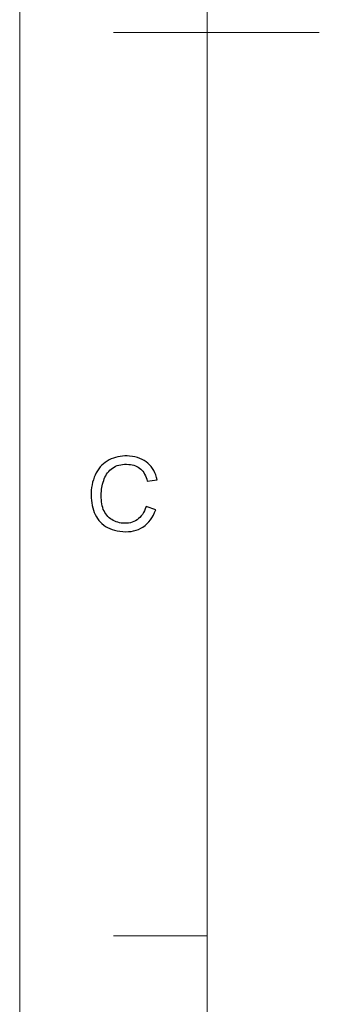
# Model space of a CAD drawing. Header units: millimetres. Extents: x -594 to 595, y -419 to 422.
# Tile 13 of 124: x -594 to -551, y -139 to 3. Entities that reach past the tile are written whole.
import ezdxf

# ---------------------------------------------------------------- set-up
doc = ezdxf.new("R2010")
doc.units = ezdxf.units.MM
doc.header["$MEASUREMENT"] = 0
doc.layers.add('layer 1', color=7, linetype='Continuous')

msp = doc.modelspace()

# ---------------------------------------------------------------- linework, layer by layer
at = {"layer": 'layer 1', "color": 1, "lineweight": 5}
for points in [[(-593.8483, -419.2454), (-593.8483, -419.2454), (-593.8483, 421.7542), (-593.8483, 421.7542)], [(-593.8483, -419.2454), (-593.8483, -419.2454), (-593.8483, 421.7542), (-593.8483, 421.7542)], [(-593.8483, -419.2454), (-593.8483, -419.2454), (-593.8483, 421.7542), (-593.8483, 421.7542)], [(-580.337, 1.2543), (-580.337, 1.2543), (-550.6596, 1.2543), (-550.6596, 1.2543)], [(-580.337, 1.2543), (-580.337, 1.2543), (-550.6596, 1.2543), (-550.6596, 1.2543)], [(-580.337, 1.2543), (-580.337, 1.2543), (-550.6596, 1.2543), (-550.6596, 1.2543)], [(-580.337, -128.7425), (-580.337, -128.7425), (-566.8255, -128.7425), (-566.8255, -128.7425)], [(-580.337, -128.7425), (-580.337, -128.7425), (-566.8255, -128.7425), (-566.8255, -128.7425)], [(-580.337, -128.7425), (-580.337, -128.7425), (-566.8255, -128.7425), (-566.8255, -128.7425)]]:
    msp.add_open_spline(points, degree=3, dxfattribs=at)
at = {"layer": 'layer 1', "color": 5, "lineweight": 9}
msp.add_open_spline([(-566.8255, 395.2242), (-566.8255, 395.2242), (-566.8255, -392.7155), (-566.8255, -392.7155)], degree=3, dxfattribs=at)
at = {"layer": 'layer 1', "color": 1}
msp.add_open_spline([(-575.6294, -66.9577), (-575.6294, -66.9577), (-574.243, -67.4318), (-574.243, -67.4318), (-574.243, -67.4318), (-574.641, -68.5499), (-575.2538, -69.3726), (-576.0796, -69.908), (-576.0796, -69.908), (-576.9027, -70.4411), (-577.8736, -70.6598), (-578.9869, -70.5639), (-578.9869, -70.5639), (-580.1405, -70.4634), (-581.0588, -70.1537), (-581.7418, -69.6306), (-581.7418, -69.6306), (-582.4225, -69.1073), (-582.9129, -68.3924), (-583.213, -67.4861), (-583.213, -67.4861), (-583.5109, -66.5771), (-583.6158, -65.6239), (-583.5258, -64.6192), (-583.5258, -64.6192), (-583.4282, -63.5262), (-583.1305, -62.5879), (-582.6325, -61.8118), (-582.6325, -61.8118), (-582.1346, -61.0328), (-581.4743, -60.4655), (-580.6485, -60.1116), (-580.6485, -60.1116), (-579.8251, -59.7556), (-578.9421, -59.618), (-577.9987, -59.699), (-577.9987, -59.699), (-576.9278, -59.7898), (-576.0497, -60.1363), (-575.3665, -60.7332), (-575.3665, -60.7332), (-574.686, -61.3327), (-574.243, -62.1286), (-574.043, -63.1233), (-574.043, -63.1233), (-574.043, -63.1233), (-575.4665, -63.3248), (-575.4665, -63.3248), (-575.4665, -63.3248), (-575.6469, -62.5389), (-575.9572, -61.9515), (-576.3975, -61.5635), (-576.3975, -61.5635), (-576.8375, -61.1728), (-577.4182, -60.947), (-578.1338, -60.8856), (-578.1338, -60.8856), (-578.9545, -60.8168), (-579.6601, -60.9494), (-580.2481, -61.2909), (-580.2481, -61.2909), (-580.8337, -61.6299), (-581.2691, -62.1162), (-581.5517, -62.7499), (-581.5517, -62.7499), (-581.8318, -63.3812), (-582.0046, -64.0445), (-582.0672, -64.7374), (-582.0672, -64.7374), (-582.1448, -65.6313), (-582.082, -66.4223), (-581.8771, -67.1126), (-581.8771, -67.1126), (-581.6717, -67.8005), (-581.3039, -68.336), (-580.7736, -68.7119), (-580.7736, -68.7119), (-580.243, -69.0901), (-579.6501, -69.3088), (-578.9995, -69.3628), (-578.9995, -69.3628), (-578.2039, -69.4316), (-577.5132, -69.2643), (-576.9227, -68.8641), (-576.9227, -68.8641), (-576.3323, -68.4614), (-575.9019, -67.8275), (-575.6294, -66.9577)], degree=3, knots=[0, 0, 0, 0, 0.04347826, 0.04347826, 0.04347826, 0.04347826, 0.08695652, 0.08695652, 0.08695652, 0.08695652, 0.13043478, 0.13043478, 0.13043478, 0.13043478, 0.17391304, 0.17391304, 0.17391304, 0.17391304, 0.2173913, 0.2173913, 0.2173913, 0.2173913, 0.26086957, 0.26086957, 0.26086957, 0.26086957, 0.30434783, 0.30434783, 0.30434783, 0.30434783, 0.34782609, 0.34782609, 0.34782609, 0.34782609, 0.39130435, 0.39130435, 0.39130435, 0.39130435, 0.43478261, 0.43478261, 0.43478261, 0.43478261, 0.47826087, 0.47826087, 0.47826087, 0.47826087, 0.52173913, 0.52173913, 0.52173913, 0.52173913, 0.56521739, 0.56521739, 0.56521739, 0.56521739, 0.60869565, 0.60869565, 0.60869565, 0.60869565, 0.65217391, 0.65217391, 0.65217391, 0.65217391, 0.69565217, 0.69565217, 0.69565217, 0.69565217, 0.73913043, 0.73913043, 0.73913043, 0.73913043, 0.7826087, 0.7826087, 0.7826087, 0.7826087, 0.82608696, 0.82608696, 0.82608696, 0.82608696, 0.86956522, 0.86956522, 0.86956522, 0.86956522, 0.91304348, 0.91304348, 0.91304348, 0.91304348, 1, 1, 1, 1], dxfattribs=at)
msp.add_open_spline([(-575.6294, -66.9577), (-575.6294, -66.9577), (-574.243, -67.4318), (-574.243, -67.4318), (-574.243, -67.4318), (-574.641, -68.5499), (-575.2538, -69.3726), (-576.0796, -69.908), (-576.0796, -69.908), (-576.9027, -70.4411), (-577.8736, -70.6598), (-578.9869, -70.5639), (-578.9869, -70.5639), (-580.1405, -70.4634), (-581.0588, -70.1537), (-581.7418, -69.6306), (-581.7418, -69.6306), (-582.4225, -69.1073), (-582.9129, -68.3924), (-583.213, -67.4861), (-583.213, -67.4861), (-583.5109, -66.5771), (-583.6158, -65.6239), (-583.5258, -64.6192), (-583.5258, -64.6192), (-583.4282, -63.5262), (-583.1305, -62.5879), (-582.6325, -61.8118), (-582.6325, -61.8118), (-582.1346, -61.0328), (-581.4743, -60.4655), (-580.6485, -60.1116), (-580.6485, -60.1116), (-579.8251, -59.7556), (-578.9421, -59.618), (-577.9987, -59.699), (-577.9987, -59.699), (-576.9278, -59.7898), (-576.0497, -60.1363), (-575.3665, -60.7332), (-575.3665, -60.7332), (-574.686, -61.3327), (-574.243, -62.1286), (-574.043, -63.1233), (-574.043, -63.1233), (-574.043, -63.1233), (-575.4665, -63.3248), (-575.4665, -63.3248), (-575.4665, -63.3248), (-575.6469, -62.5389), (-575.9572, -61.9515), (-576.3975, -61.5635), (-576.3975, -61.5635), (-576.8375, -61.1728), (-577.4182, -60.947), (-578.1338, -60.8856), (-578.1338, -60.8856), (-578.9545, -60.8168), (-579.6601, -60.9494), (-580.2481, -61.2909), (-580.2481, -61.2909), (-580.8337, -61.6299), (-581.2691, -62.1162), (-581.5517, -62.7499), (-581.5517, -62.7499), (-581.8318, -63.3812), (-582.0046, -64.0445), (-582.0672, -64.7374), (-582.0672, -64.7374), (-582.1448, -65.6313), (-582.082, -66.4223), (-581.8771, -67.1126), (-581.8771, -67.1126), (-581.6717, -67.8005), (-581.3039, -68.336), (-580.7736, -68.7119), (-580.7736, -68.7119), (-580.243, -69.0901), (-579.6501, -69.3088), (-578.9995, -69.3628), (-578.9995, -69.3628), (-578.2039, -69.4316), (-577.5132, -69.2643), (-576.9227, -68.8641), (-576.9227, -68.8641), (-576.3323, -68.4614), (-575.9019, -67.8275), (-575.6294, -66.9577)], degree=3, knots=[0, 0, 0, 0, 0.04347826, 0.04347826, 0.04347826, 0.04347826, 0.08695652, 0.08695652, 0.08695652, 0.08695652, 0.13043478, 0.13043478, 0.13043478, 0.13043478, 0.17391304, 0.17391304, 0.17391304, 0.17391304, 0.2173913, 0.2173913, 0.2173913, 0.2173913, 0.26086957, 0.26086957, 0.26086957, 0.26086957, 0.30434783, 0.30434783, 0.30434783, 0.30434783, 0.34782609, 0.34782609, 0.34782609, 0.34782609, 0.39130435, 0.39130435, 0.39130435, 0.39130435, 0.43478261, 0.43478261, 0.43478261, 0.43478261, 0.47826087, 0.47826087, 0.47826087, 0.47826087, 0.52173913, 0.52173913, 0.52173913, 0.52173913, 0.56521739, 0.56521739, 0.56521739, 0.56521739, 0.60869565, 0.60869565, 0.60869565, 0.60869565, 0.65217391, 0.65217391, 0.65217391, 0.65217391, 0.69565217, 0.69565217, 0.69565217, 0.69565217, 0.73913043, 0.73913043, 0.73913043, 0.73913043, 0.7826087, 0.7826087, 0.7826087, 0.7826087, 0.82608696, 0.82608696, 0.82608696, 0.82608696, 0.86956522, 0.86956522, 0.86956522, 0.86956522, 0.91304348, 0.91304348, 0.91304348, 0.91304348, 1, 1, 1, 1], dxfattribs=at)
msp.add_open_spline([(-575.6294, -66.9577), (-575.6294, -66.9577), (-574.243, -67.4318), (-574.243, -67.4318), (-574.243, -67.4318), (-574.641, -68.5499), (-575.2538, -69.3726), (-576.0796, -69.908), (-576.0796, -69.908), (-576.9027, -70.4411), (-577.8736, -70.6598), (-578.9869, -70.5639), (-578.9869, -70.5639), (-580.1405, -70.4634), (-581.0588, -70.1537), (-581.7418, -69.6306), (-581.7418, -69.6306), (-582.4225, -69.1073), (-582.9129, -68.3924), (-583.213, -67.4861), (-583.213, -67.4861), (-583.5109, -66.5771), (-583.6158, -65.6239), (-583.5258, -64.6192), (-583.5258, -64.6192), (-583.4282, -63.5262), (-583.1305, -62.5879), (-582.6325, -61.8118), (-582.6325, -61.8118), (-582.1346, -61.0328), (-581.4743, -60.4655), (-580.6485, -60.1116), (-580.6485, -60.1116), (-579.8251, -59.7556), (-578.9421, -59.618), (-577.9987, -59.699), (-577.9987, -59.699), (-576.9278, -59.7898), (-576.0497, -60.1363), (-575.3665, -60.7332), (-575.3665, -60.7332), (-574.686, -61.3327), (-574.243, -62.1286), (-574.043, -63.1233), (-574.043, -63.1233), (-574.043, -63.1233), (-575.4665, -63.3248), (-575.4665, -63.3248), (-575.4665, -63.3248), (-575.6469, -62.5389), (-575.9572, -61.9515), (-576.3975, -61.5635), (-576.3975, -61.5635), (-576.8375, -61.1728), (-577.4182, -60.947), (-578.1338, -60.8856), (-578.1338, -60.8856), (-578.9545, -60.8168), (-579.6601, -60.9494), (-580.2481, -61.2909), (-580.2481, -61.2909), (-580.8337, -61.6299), (-581.2691, -62.1162), (-581.5517, -62.7499), (-581.5517, -62.7499), (-581.8318, -63.3812), (-582.0046, -64.0445), (-582.0672, -64.7374), (-582.0672, -64.7374), (-582.1448, -65.6313), (-582.082, -66.4223), (-581.8771, -67.1126), (-581.8771, -67.1126), (-581.6717, -67.8005), (-581.3039, -68.336), (-580.7736, -68.7119), (-580.7736, -68.7119), (-580.243, -69.0901), (-579.6501, -69.3088), (-578.9995, -69.3628), (-578.9995, -69.3628), (-578.2039, -69.4316), (-577.5132, -69.2643), (-576.9227, -68.8641), (-576.9227, -68.8641), (-576.3323, -68.4614), (-575.9019, -67.8275), (-575.6294, -66.9577)], degree=3, knots=[0, 0, 0, 0, 0.04347826, 0.04347826, 0.04347826, 0.04347826, 0.08695652, 0.08695652, 0.08695652, 0.08695652, 0.13043478, 0.13043478, 0.13043478, 0.13043478, 0.17391304, 0.17391304, 0.17391304, 0.17391304, 0.2173913, 0.2173913, 0.2173913, 0.2173913, 0.26086957, 0.26086957, 0.26086957, 0.26086957, 0.30434783, 0.30434783, 0.30434783, 0.30434783, 0.34782609, 0.34782609, 0.34782609, 0.34782609, 0.39130435, 0.39130435, 0.39130435, 0.39130435, 0.43478261, 0.43478261, 0.43478261, 0.43478261, 0.47826087, 0.47826087, 0.47826087, 0.47826087, 0.52173913, 0.52173913, 0.52173913, 0.52173913, 0.56521739, 0.56521739, 0.56521739, 0.56521739, 0.60869565, 0.60869565, 0.60869565, 0.60869565, 0.65217391, 0.65217391, 0.65217391, 0.65217391, 0.69565217, 0.69565217, 0.69565217, 0.69565217, 0.73913043, 0.73913043, 0.73913043, 0.73913043, 0.7826087, 0.7826087, 0.7826087, 0.7826087, 0.82608696, 0.82608696, 0.82608696, 0.82608696, 0.86956522, 0.86956522, 0.86956522, 0.86956522, 0.91304348, 0.91304348, 0.91304348, 0.91304348, 1, 1, 1, 1], dxfattribs=at)

doc.saveas('drawing.dxf')
